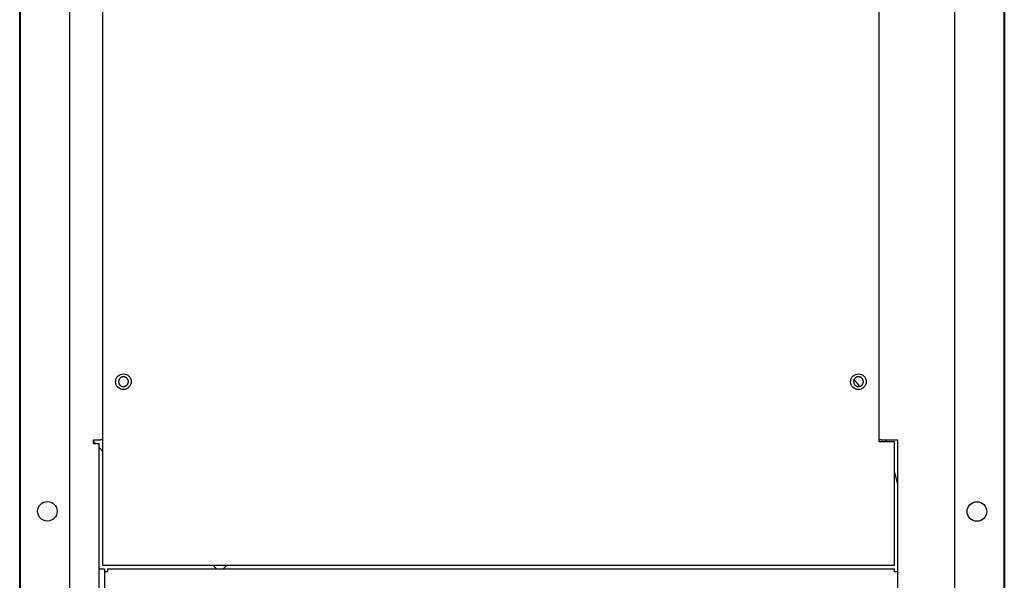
# Model space of a CAD drawing. Extents: x 4 to 119, y 2 to 81.
# Tile 11 of 28: x 52 to 68, y 23 to 32. Entities that reach past the tile are written whole.
import ezdxf

# ---------------------------------------------------------------- set-up
doc = ezdxf.new("R2010")
doc.units = 0
doc.layers.add('BODY', color=3, linetype='CONTINUOUS')

msp = doc.modelspace()

# ---------------------------------------------------------------- linework, layer by layer
at = {"layer": 'BODY', "linetype": 'CONTINUOUS'}
for p, q in [((52.344, 11.36), (52.362, 53.064)), ((52.353, 11.348), (52.362, 53.095)), ((68.062, 53.092), (68.053, 11.345)), ((68.062, 53.063), (68.062, 13.356)), ((68.063, 53.061), (68.063, 11.356)), ((53.142, 37.276), (53.136, 13.228)), ((67.27, 13.225), (67.276, 37.273)), ((53.667, 37.031), (53.667, 22.932)), ((66.067, 24.821), (66.067, 37.031)), ((52.344, 22.473), (52.344, 31.992)), ((65.755, 25.707), (65.666, 25.817)), ((53.521, 24.791), (53.521, 24.851)), ((53.521, 24.851), (53.579, 24.851)), ((53.653, 24.851), (53.636, 24.851)), ((66.098, 24.851), (66.081, 24.851)), ((66.098, 24.851), (66.122, 24.851)), ((66.156, 24.851), (66.357, 24.851)), ((66.167, 24.851), (66.175, 24.821)), ((66.357, 24.851), (66.357, 13.474)), ((53.521, 24.825), (53.554, 24.791)), ((53.612, 24.791), (53.521, 24.791)), ((53.612, 13.474), (53.612, 24.791)), ((53.612, 24.73), (53.667, 24.673)), ((66.307, 24.821), (66.067, 24.821)), ((66.307, 22.932), (66.307, 24.821)), ((66.307, 24.329), (66.357, 24.142)), ((53.667, 22.932), (53.667, 22.851)), ((53.667, 22.851), (66.307, 22.851)), ((55.427, 22.851), (55.485, 22.791)), ((55.591, 22.791), (55.653, 22.851)), ((66.307, 22.851), (66.307, 22.932)), ((53.612, 22.791), (53.697, 22.791)), ((53.697, 22.791), (53.697, 13.474)), ((53.743, 22.746), (53.697, 22.746)), ((53.743, 22.791), (53.743, 22.746)), ((53.743, 22.791), (66.312, 22.791)), ((66.312, 22.746), (66.312, 22.791)), ((66.357, 22.746), (66.312, 22.746))]:
    msp.add_line(p, q, dxfattribs=at)
for points in [[(54, 25.859), (53.997, 25.859), (53.994, 25.859), (53.991, 25.858), (53.988, 25.858), (53.985, 25.857), (53.982, 25.857), (53.979, 25.856), (53.976, 25.855), (53.973, 25.854), (53.97, 25.853), (53.968, 25.852), (53.965, 25.851), (53.962, 25.849), (53.959, 25.848), (53.957, 25.846), (53.954, 25.844), (53.952, 25.843), (53.95, 25.841), (53.947, 25.839), (53.945, 25.836), (53.943, 25.834), (53.941, 25.832), (53.939, 25.829), (53.937, 25.827), (53.935, 25.825), (53.934, 25.822), (53.932, 25.819), (53.931, 25.817), (53.929, 25.814), (53.928, 25.811), (53.927, 25.808), (53.926, 25.805), (53.925, 25.802), (53.924, 25.799), (53.924, 25.796), (53.923, 25.793), (53.923, 25.79), (53.922, 25.787), (53.922, 25.784), (53.922, 25.781), (53.922, 25.778), (53.922, 25.775), (53.923, 25.772), (53.923, 25.769), (53.924, 25.766), (53.924, 25.763), (53.925, 25.76), (53.926, 25.757), (53.927, 25.754), (53.928, 25.751), (53.929, 25.749), (53.931, 25.746), (53.932, 25.743), (53.934, 25.741), (53.935, 25.738), (53.937, 25.735), (53.939, 25.733), (53.941, 25.731), (53.943, 25.728), (53.945, 25.726), (53.947, 25.724), (53.95, 25.722), (53.952, 25.72), (53.954, 25.718), (53.957, 25.716), (53.959, 25.715), (53.962, 25.713), (53.965, 25.712), (53.968, 25.71), (53.97, 25.709), (53.973, 25.708), (53.976, 25.707), (53.979, 25.707), (53.982, 25.706), (53.985, 25.705), (53.988, 25.705), (53.991, 25.704), (53.994, 25.704), (53.997, 25.704), (54, 25.703)], [(54, 25.703), (54.003, 25.704), (54.006, 25.704), (54.009, 25.704), (54.012, 25.705), (54.015, 25.705), (54.018, 25.706), (54.021, 25.707), (54.024, 25.707), (54.027, 25.708), (54.03, 25.709), (54.033, 25.71), (54.036, 25.712), (54.038, 25.713), (54.041, 25.715), (54.044, 25.716), (54.046, 25.718), (54.048, 25.72), (54.051, 25.722), (54.053, 25.724), (54.055, 25.726), (54.057, 25.728), (54.06, 25.731), (54.061, 25.733), (54.063, 25.735), (54.065, 25.738), (54.067, 25.741), (54.068, 25.743), (54.07, 25.746), (54.071, 25.749), (54.072, 25.751), (54.073, 25.754), (54.074, 25.757), (54.075, 25.76), (54.076, 25.763), (54.077, 25.766), (54.077, 25.769), (54.078, 25.772), (54.078, 25.775), (54.078, 25.778), (54.078, 25.781), (54.078, 25.784), (54.078, 25.787), (54.078, 25.79), (54.077, 25.793), (54.077, 25.796), (54.076, 25.799), (54.075, 25.802), (54.074, 25.805), (54.073, 25.808), (54.072, 25.811), (54.071, 25.814), (54.07, 25.817), (54.068, 25.819), (54.067, 25.822), (54.065, 25.825), (54.063, 25.827), (54.061, 25.829), (54.06, 25.832), (54.057, 25.834), (54.055, 25.836), (54.053, 25.839), (54.051, 25.841), (54.048, 25.843), (54.046, 25.844), (54.044, 25.846), (54.041, 25.848), (54.038, 25.849), (54.036, 25.851), (54.033, 25.852), (54.03, 25.853), (54.027, 25.854), (54.024, 25.855), (54.021, 25.856), (54.018, 25.857), (54.015, 25.857), (54.012, 25.858), (54.009, 25.858), (54.006, 25.859), (54.003, 25.859), (54, 25.859)], [(65.734, 25.859), (65.731, 25.859), (65.728, 25.859), (65.725, 25.858), (65.722, 25.858), (65.719, 25.857), (65.716, 25.857), (65.713, 25.856), (65.71, 25.855), (65.707, 25.854), (65.704, 25.853), (65.702, 25.852), (65.699, 25.851), (65.696, 25.849), (65.694, 25.848), (65.691, 25.846), (65.688, 25.844), (65.686, 25.843), (65.684, 25.841), (65.681, 25.839), (65.679, 25.836), (65.677, 25.834), (65.675, 25.832), (65.673, 25.829), (65.671, 25.827), (65.669, 25.825), (65.668, 25.822), (65.666, 25.819), (65.665, 25.817), (65.663, 25.814), (65.662, 25.811), (65.661, 25.808), (65.66, 25.805), (65.659, 25.802), (65.658, 25.799), (65.658, 25.796), (65.657, 25.793), (65.657, 25.79), (65.657, 25.787), (65.656, 25.784), (65.656, 25.781), (65.656, 25.778), (65.657, 25.775), (65.657, 25.772), (65.657, 25.769), (65.658, 25.766), (65.658, 25.763), (65.659, 25.76), (65.66, 25.757), (65.661, 25.754), (65.662, 25.751), (65.663, 25.749), (65.665, 25.746), (65.666, 25.743), (65.668, 25.741), (65.669, 25.738), (65.671, 25.735), (65.673, 25.733), (65.675, 25.731), (65.677, 25.728), (65.679, 25.726), (65.681, 25.724), (65.684, 25.722), (65.686, 25.72), (65.688, 25.718), (65.691, 25.716), (65.694, 25.715), (65.696, 25.713), (65.699, 25.712), (65.702, 25.71), (65.704, 25.709), (65.707, 25.708), (65.71, 25.707), (65.713, 25.707), (65.716, 25.706), (65.719, 25.705), (65.722, 25.705), (65.725, 25.704), (65.728, 25.704), (65.731, 25.704), (65.734, 25.703)], [(65.734, 25.703), (65.737, 25.704), (65.74, 25.704), (65.743, 25.704), (65.747, 25.705), (65.75, 25.705), (65.753, 25.706), (65.755, 25.707), (65.758, 25.707), (65.761, 25.708), (65.764, 25.709), (65.767, 25.71), (65.77, 25.712), (65.772, 25.713), (65.775, 25.715), (65.778, 25.716), (65.78, 25.718), (65.783, 25.72), (65.785, 25.722), (65.787, 25.724), (65.789, 25.726), (65.792, 25.728), (65.794, 25.731), (65.796, 25.733), (65.797, 25.735), (65.799, 25.738), (65.801, 25.741), (65.802, 25.743), (65.804, 25.746), (65.805, 25.749), (65.806, 25.751), (65.807, 25.754), (65.808, 25.757), (65.809, 25.76), (65.81, 25.763), (65.811, 25.766), (65.811, 25.769), (65.812, 25.772), (65.812, 25.775), (65.812, 25.778), (65.812, 25.781), (65.812, 25.784), (65.812, 25.787), (65.812, 25.79), (65.811, 25.793), (65.811, 25.796), (65.81, 25.799), (65.809, 25.802), (65.808, 25.805), (65.807, 25.808), (65.806, 25.811), (65.805, 25.814), (65.804, 25.817), (65.802, 25.819), (65.801, 25.822), (65.799, 25.825), (65.797, 25.827), (65.796, 25.829), (65.794, 25.832), (65.792, 25.834), (65.789, 25.836), (65.787, 25.839), (65.785, 25.841), (65.783, 25.843), (65.78, 25.844), (65.778, 25.846), (65.775, 25.848), (65.772, 25.849), (65.77, 25.851), (65.767, 25.852), (65.764, 25.853), (65.761, 25.854), (65.758, 25.855), (65.755, 25.856), (65.753, 25.857), (65.75, 25.857), (65.747, 25.858), (65.743, 25.858), (65.74, 25.859), (65.737, 25.859), (65.734, 25.859)]]:
    msp.add_lwpolyline(points, dxfattribs=at)
for points in [[(53.579, 24.851, 0), (53.58, 24.851, 0), (53.581, 24.851, 0), (53.583, 24.851, 0), (53.584, 24.851, 0), (53.585, 24.851, 0), (53.587, 24.851, 0), (53.588, 24.851, 0), (53.589, 24.851, 0), (53.591, 24.851, 0), (53.592, 24.851, 0), (53.593, 24.851, 0), (53.594, 24.851, 0), (53.596, 24.851, 0), (53.597, 24.851, 0), (53.598, 24.851, 0), (53.6, 24.851, 0), (53.601, 24.851, 0), (53.602, 24.851, 0), (53.603, 24.851, 0), (53.605, 24.851, 0), (53.606, 24.851, 0), (53.607, 24.851, 0), (53.608, 24.851, 0), (53.61, 24.851, 0), (53.611, 24.851, 0), (53.612, 24.851, 0), (53.613, 24.851, 0), (53.615, 24.851, 0), (53.616, 24.851, 0), (53.617, 24.851, 0), (53.618, 24.851, 0), (53.619, 24.851, 0), (53.62, 24.851, 0), (53.622, 24.851, 0), (53.623, 24.851, 0), (53.624, 24.851, 0), (53.625, 24.851, 0), (53.626, 24.851, 0), (53.627, 24.851, 0), (53.628, 24.851, 0), (53.629, 24.851, 0), (53.63, 24.851, 0), (53.631, 24.851, 0), (53.632, 24.851, 0), (53.633, 24.851, 0), (53.634, 24.851, 0), (53.635, 24.851, 0), (53.636, 24.851, 0)], [(53.667, 24.851, 0), (53.667, 24.851, 0), (53.666, 24.851, 0), (53.666, 24.851, 0), (53.666, 24.851, 0), (53.665, 24.851, 0), (53.665, 24.851, 0), (53.664, 24.851, 0), (53.664, 24.851, 0), (53.664, 24.851, 0), (53.663, 24.851, 0), (53.663, 24.851, 0), (53.663, 24.851, 0), (53.662, 24.851, 0), (53.662, 24.851, 0), (53.661, 24.851, 0), (53.661, 24.851, 0), (53.661, 24.851, 0), (53.66, 24.851, 0), (53.66, 24.851, 0), (53.66, 24.851, 0), (53.659, 24.851, 0), (53.659, 24.851, 0), (53.659, 24.851, 0), (53.658, 24.851, 0), (53.658, 24.851, 0), (53.658, 24.851, 0), (53.657, 24.851, 0), (53.657, 24.851, 0), (53.657, 24.851, 0), (53.656, 24.851, 0), (53.656, 24.851, 0), (53.656, 24.851, 0), (53.655, 24.851, 0), (53.655, 24.851, 0), (53.655, 24.851, 0), (53.654, 24.851, 0), (53.654, 24.851, 0), (53.654, 24.851, 0), (53.653, 24.851, 0), (53.653, 24.851, 0)], [(66.081, 24.851, 0), (66.081, 24.851, 0), (66.081, 24.851, 0), (66.08, 24.851, 0), (66.08, 24.851, 0), (66.08, 24.851, 0), (66.08, 24.851, 0), (66.079, 24.851, 0), (66.079, 24.851, 0), (66.079, 24.851, 0), (66.078, 24.851, 0), (66.078, 24.851, 0), (66.078, 24.851, 0), (66.077, 24.851, 0), (66.077, 24.851, 0), (66.077, 24.851, 0), (66.076, 24.851, 0), (66.076, 24.851, 0), (66.076, 24.851, 0), (66.075, 24.851, 0), (66.075, 24.851, 0), (66.075, 24.851, 0), (66.074, 24.851, 0), (66.074, 24.851, 0), (66.073, 24.851, 0), (66.073, 24.851, 0), (66.073, 24.851, 0), (66.072, 24.851, 0), (66.072, 24.851, 0), (66.072, 24.851, 0), (66.071, 24.851, 0), (66.071, 24.851, 0), (66.07, 24.851, 0), (66.07, 24.851, 0), (66.07, 24.851, 0), (66.069, 24.851, 0), (66.069, 24.851, 0), (66.068, 24.851, 0), (66.068, 24.851, 0), (66.068, 24.851, 0), (66.067, 24.851, 0)], [(66.122, 24.851, 0), (66.123, 24.851, 0), (66.124, 24.851, 0), (66.125, 24.851, 0), (66.126, 24.851, 0), (66.127, 24.851, 0), (66.128, 24.851, 0), (66.129, 24.851, 0), (66.13, 24.851, 0), (66.131, 24.851, 0), (66.132, 24.851, 0), (66.133, 24.851, 0), (66.135, 24.851, 0), (66.136, 24.851, 0), (66.137, 24.851, 0), (66.138, 24.851, 0), (66.139, 24.851, 0), (66.14, 24.851, 0), (66.141, 24.851, 0), (66.142, 24.851, 0), (66.143, 24.851, 0), (66.144, 24.851, 0), (66.145, 24.851, 0), (66.146, 24.851, 0), (66.147, 24.851, 0), (66.148, 24.851, 0), (66.149, 24.851, 0), (66.15, 24.851, 0), (66.152, 24.851, 0), (66.153, 24.851, 0), (66.154, 24.851, 0), (66.155, 24.851, 0), (66.156, 24.851, 0)]]:
    msp.add_polyline3d(points, dxfattribs=at)
for centre, radius in [((54, 25.781), 0.125), ((65.734, 25.781), 0.125), ((52.786, 23.711), 0.156), ((67.625, 23.708), 0.156)]:
    msp.add_circle(centre, radius, dxfattribs=at)

doc.saveas('drawing.dxf')
